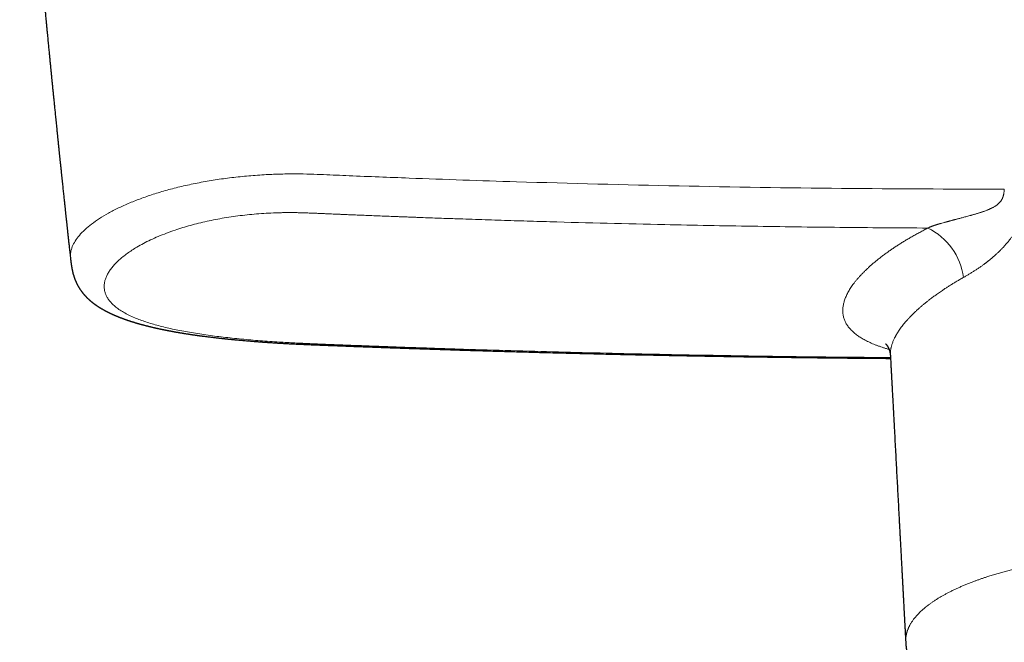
# Model space of a CAD drawing. Header units: millimetres. Extents: x 8 to 854, y 12 to 457.
# Tile 34 of 74: x 344 to 426, y 141 to 193. Entities that reach past the tile are written whole.
import ezdxf

# ---------------------------------------------------------------- set-up
doc = ezdxf.new("R2010")
doc.units = ezdxf.units.MM

msp = doc.modelspace()

# ---------------------------------------------------------------- linework, layer by layer
at = {"color": 7, "linetype": 'Continuous', "lineweight": 30}
msp.add_line((416.573, 165.017), (416.574, 165.005), dxfattribs=at)
at = {"color": 252, "linetype": 'Continuous', "lineweight": 0}
msp.add_arc((417.329, 170.813), 5.354, 7.47604, 63.83954, dxfattribs=at)
at = {"color": 7, "linetype": 'Continuous', "lineweight": 30}
for points, knots in [([(344.236, 218.473), (344.243, 218.384), (344.265, 218.094), (344.302, 217.607), (344.347, 217.014), (344.392, 216.432), (344.436, 215.861), (344.479, 215.315), (344.52, 214.794), (344.559, 214.298), (344.597, 213.81), (344.635, 213.331), (344.673, 212.862), (344.71, 212.4), (344.746, 211.948), (344.782, 211.505), (344.817, 211.07), (344.852, 210.645), (344.886, 210.228), (344.919, 209.827), (344.951, 209.443), (344.981, 209.074), (345.011, 208.713), (345.041, 208.36), (345.07, 208.008), (345.099, 207.658), (345.129, 207.309), (345.157, 206.969), (345.185, 206.639), (345.213, 206.316), (345.241, 205.985), (345.27, 205.646), (345.299, 205.3), (345.328, 204.966), (345.355, 204.654), (345.38, 204.365), (345.403, 204.096), (345.426, 203.837), (345.447, 203.588), (345.468, 203.348), (345.488, 203.117), (345.508, 202.896), (345.526, 202.688), (345.543, 202.492), (345.559, 202.308), (345.575, 202.133), (345.59, 201.965), (345.604, 201.801), (345.617, 201.656), (345.628, 201.527), (345.638, 201.414), (345.649, 201.301), (345.659, 201.185), (345.669, 201.065), (345.681, 200.938), (345.693, 200.795), (345.708, 200.636), (345.724, 200.459), (345.74, 200.274), (345.757, 200.082), (345.775, 199.883), (345.793, 199.681), (345.812, 199.476), (345.83, 199.269), (345.849, 199.061), (345.868, 198.852), (345.89, 198.617), (345.913, 198.357), (345.939, 198.072), (345.965, 197.79), (345.99, 197.513), (346.015, 197.239), (346.041, 196.964), (346.066, 196.685), (346.095, 196.373), (346.127, 196.027), (346.163, 195.645), (346.2, 195.252), (346.237, 194.848), (346.274, 194.459), (346.309, 194.088), (346.342, 193.736), (346.376, 193.377), (346.408, 193.037), (346.439, 192.717), (346.467, 192.419), (346.496, 192.117), (346.524, 191.827), (346.55, 191.553), (346.575, 191.299), (346.598, 191.056), (346.621, 190.822), (346.643, 190.599), (346.663, 190.385), (346.683, 190.18), (346.702, 189.986), (346.72, 189.802), (346.737, 189.627), (346.753, 189.462), (346.768, 189.307), (346.783, 189.162), (346.796, 189.027), (346.808, 188.902), (346.819, 188.79), (346.829, 188.69), (346.838, 188.603), (346.846, 188.521), (346.853, 188.441), (346.862, 188.358), (346.87, 188.271), (346.88, 188.171), (346.891, 188.056), (346.904, 187.925), (346.918, 187.786), (346.933, 187.637), (346.949, 187.479), (346.965, 187.313), (346.981, 187.151), (346.997, 186.994), (347.012, 186.845), (347.027, 186.689), (347.044, 186.528), (347.06, 186.359), (347.078, 186.181), (347.097, 185.994), (347.117, 185.797), (347.137, 185.592), (347.159, 185.377), (347.182, 185.153), (347.205, 184.92), (347.23, 184.678), (347.256, 184.424), (347.283, 184.158), (347.311, 183.88), (347.334, 183.653), (347.352, 183.481), (347.363, 183.368), (347.375, 183.259), (347.385, 183.156), (347.395, 183.06), (347.405, 182.966), (347.414, 182.875), (347.423, 182.788), (347.431, 182.709), (347.438, 182.638), (347.445, 182.576), (347.45, 182.524), (347.455, 182.48), (347.458, 182.444), (347.462, 182.41), (347.465, 182.376), (347.47, 182.331), (347.476, 182.273), (347.484, 182.2), (347.492, 182.119), (347.501, 182.03), (347.511, 181.932), (347.522, 181.825), (347.534, 181.71), (347.547, 181.587), (347.561, 181.455), (347.575, 181.314), (347.591, 181.169), (347.613, 180.955), (347.642, 180.677), (347.683, 180.28), (347.73, 179.833), (347.782, 179.339), (347.825, 178.939), (347.857, 178.629), (347.881, 178.41), (347.904, 178.196), (347.926, 177.989), (347.946, 177.796), (347.965, 177.616), (347.983, 177.449), (348, 177.288), (348.017, 177.133), (348.033, 176.985), (348.048, 176.844), (348.062, 176.71), (348.076, 176.583), (348.089, 176.464), (348.099, 176.374), (348.106, 176.31), (348.11, 176.267), (348.115, 176.22), (348.121, 176.166), (348.128, 176.106), (348.135, 176.033), (348.145, 175.944), (348.156, 175.84), (348.169, 175.724), (348.182, 175.599), (348.197, 175.462), (348.213, 175.318), (348.229, 175.167), (348.246, 175.009), (348.265, 174.842), (348.284, 174.665), (348.304, 174.479), (348.326, 174.284), (348.348, 174.079), (348.371, 173.865), (348.396, 173.641), (348.422, 173.409), (348.442, 173.226), (348.453, 173.12), (348.456, 173.094)], [0, 0, 0, 0, 0.005859, 0.019133, 0.032176, 0.044989, 0.057571, 0.069923, 0.081043, 0.091969, 0.102702, 0.11324, 0.123584, 0.133734, 0.14369, 0.153452, 0.16302, 0.172393, 0.181572, 0.190557, 0.198851, 0.206971, 0.214919, 0.222694, 0.230296, 0.238169, 0.245848, 0.253333, 0.260622, 0.267718, 0.274618, 0.282504, 0.290129, 0.297493, 0.304595, 0.310716, 0.316628, 0.322333, 0.327828, 0.333116, 0.338195, 0.343065, 0.347728, 0.351965, 0.356014, 0.359875, 0.363547, 0.367098, 0.370697, 0.373152, 0.375631, 0.378136, 0.380666, 0.383278, 0.386067, 0.389033, 0.392719, 0.396627, 0.400698, 0.404928, 0.409316, 0.413863, 0.418296, 0.42287, 0.427507, 0.432099, 0.436645, 0.443025, 0.449313, 0.455509, 0.461613, 0.467625, 0.473623, 0.479773, 0.486084, 0.494243, 0.502654, 0.511318, 0.520234, 0.529402, 0.536996, 0.544755, 0.552678, 0.560766, 0.567237, 0.57381, 0.580485, 0.587202, 0.593002, 0.598586, 0.603953, 0.609103, 0.614036, 0.618752, 0.623252, 0.627535, 0.6316, 0.635449, 0.639081, 0.642496, 0.645694, 0.648676, 0.65144, 0.653987, 0.656089, 0.658016, 0.659769, 0.661495, 0.663316, 0.665234, 0.667246, 0.669947, 0.672828, 0.675906, 0.679182, 0.682656, 0.686328, 0.690197, 0.693376, 0.696677, 0.7001, 0.703646, 0.707364, 0.711286, 0.715411, 0.719739, 0.72427, 0.729005, 0.733943, 0.739084, 0.744429, 0.749977, 0.755884, 0.762006, 0.768343, 0.770891, 0.773426, 0.775827, 0.778088, 0.780209, 0.782191, 0.784304, 0.786231, 0.787971, 0.789525, 0.790892, 0.792073, 0.793015, 0.793791, 0.794469, 0.795223, 0.796062, 0.797468, 0.799062, 0.800846, 0.802817, 0.804978, 0.807327, 0.809865, 0.812591, 0.815506, 0.81861, 0.821872, 0.825136, 0.83275, 0.840253, 0.851411, 0.862315, 0.872965, 0.877898, 0.882769, 0.887496, 0.892053, 0.896437, 0.900274, 0.903969, 0.907522, 0.910933, 0.914202, 0.917322, 0.920261, 0.923084, 0.925712, 0.928143, 0.929044, 0.929948, 0.930983, 0.932162, 0.933486, 0.934953, 0.937029, 0.939339, 0.941883, 0.94466, 0.947671, 0.950916, 0.954189, 0.95767, 0.961359, 0.965256, 0.969361, 0.973673, 0.978193, 0.982922, 0.987858, 0.993002, 0.998257, 1, 1, 1, 1]), ([(348.456, 173.096), (348.458, 173.079), (348.461, 173.049), (348.466, 173.007), (348.47, 172.972), (348.473, 172.944), (348.475, 172.924), (348.477, 172.908), (348.479, 172.894), (348.481, 172.877), (348.483, 172.856), (348.486, 172.833), (348.489, 172.808), (348.492, 172.782), (348.496, 172.751), (348.501, 172.716), (348.505, 172.679), (348.51, 172.647), (348.513, 172.622), (348.517, 172.599), (348.52, 172.573), (348.525, 172.541), (348.53, 172.508), (348.535, 172.477), (348.539, 172.449), (348.544, 172.423), (348.547, 172.402), (348.551, 172.382), (348.555, 172.359), (348.56, 172.331), (348.565, 172.301), (348.57, 172.275), (348.574, 172.253), (348.578, 172.231), (348.584, 172.203), (348.591, 172.166), (348.6, 172.123), (348.61, 172.079), (348.619, 172.041), (348.625, 172.011), (348.631, 171.987), (348.636, 171.966), (348.642, 171.943), (348.649, 171.916), (348.656, 171.886), (348.667, 171.844), (348.68, 171.796), (348.695, 171.745), (348.708, 171.701), (348.72, 171.661), (348.732, 171.623), (348.743, 171.589), (348.754, 171.555), (348.765, 171.523), (348.777, 171.487), (348.791, 171.449), (348.804, 171.411), (348.82, 171.368), (348.838, 171.321), (348.859, 171.27), (348.881, 171.218), (348.903, 171.167), (348.926, 171.115), (348.949, 171.064), (348.973, 171.014), (348.994, 170.972), (349.013, 170.935), (349.029, 170.903), (349.047, 170.87), (349.065, 170.835), (349.086, 170.798), (349.108, 170.759), (349.13, 170.722), (349.149, 170.689), (349.166, 170.661), (349.182, 170.635), (349.198, 170.61), (349.213, 170.586), (349.23, 170.56), (349.246, 170.535), (349.265, 170.507), (349.285, 170.478), (349.306, 170.447), (349.327, 170.417), (349.347, 170.39), (349.365, 170.365), (349.382, 170.341), (349.399, 170.319), (349.417, 170.296), (349.438, 170.268), (349.462, 170.237), (349.488, 170.205), (349.512, 170.176), (349.532, 170.151), (349.55, 170.13), (349.567, 170.11), (349.585, 170.089), (349.605, 170.066), (349.624, 170.044), (349.642, 170.025), (349.658, 170.007), (349.672, 169.992), (349.685, 169.978), (349.698, 169.963), (349.712, 169.948), (349.728, 169.932), (349.745, 169.914), (349.763, 169.895), (349.78, 169.878), (349.793, 169.864), (349.805, 169.852), (349.817, 169.841), (349.829, 169.829), (349.842, 169.816), (349.856, 169.802), (349.873, 169.786), (349.89, 169.769), (349.908, 169.753), (349.924, 169.737), (349.938, 169.724), (349.953, 169.71), (349.971, 169.694), (349.994, 169.673), (350.018, 169.652), (350.042, 169.63), (350.063, 169.611), (350.08, 169.597), (350.092, 169.586), (350.105, 169.575), (350.12, 169.563), (350.137, 169.548), (350.156, 169.532), (350.175, 169.516), (350.193, 169.502), (350.207, 169.49), (350.221, 169.479), (350.237, 169.466), (350.257, 169.45), (350.282, 169.431), (350.305, 169.412), (350.326, 169.396), (350.344, 169.382), (350.362, 169.369), (350.378, 169.357), (350.391, 169.347), (350.403, 169.338), (350.415, 169.328), (350.43, 169.317), (350.448, 169.304), (350.467, 169.29), (350.485, 169.277), (350.501, 169.266), (350.513, 169.257), (350.525, 169.249), (350.537, 169.24), (350.553, 169.229), (350.573, 169.215), (350.595, 169.2), (350.617, 169.185), (350.644, 169.166), (350.678, 169.143), (350.718, 169.117), (350.756, 169.092), (350.795, 169.067), (350.835, 169.041), (350.879, 169.013), (350.928, 168.983), (350.977, 168.954), (351.024, 168.926), (351.066, 168.901), (351.104, 168.878), (351.141, 168.858), (351.177, 168.837), (351.212, 168.817), (351.242, 168.801), (351.267, 168.787), (351.287, 168.776), (351.31, 168.764), (351.336, 168.749), (351.366, 168.734), (351.397, 168.717), (351.431, 168.699), (351.467, 168.681), (351.502, 168.662), (351.535, 168.646), (351.565, 168.631), (351.594, 168.616), (351.624, 168.601), (351.658, 168.584), (351.694, 168.567), (351.73, 168.549), (351.766, 168.532), (351.803, 168.515), (351.842, 168.496), (351.885, 168.476), (351.932, 168.455), (351.98, 168.433), (352.026, 168.412), (352.069, 168.393), (352.107, 168.377), (352.143, 168.361), (352.18, 168.345), (352.219, 168.329), (352.26, 168.311), (352.305, 168.293), (352.348, 168.275), (352.396, 168.255), (352.452, 168.232), (352.518, 168.206), (352.585, 168.18), (352.652, 168.154), (352.717, 168.129), (352.787, 168.103), (352.854, 168.078), (352.916, 168.056), (352.968, 168.037), (353.016, 168.02), (353.061, 168.004), (353.107, 167.988), (353.157, 167.971), (353.208, 167.953), (353.258, 167.936), (353.305, 167.921), (353.349, 167.906), (353.389, 167.893), (353.426, 167.881), (353.464, 167.869), (353.514, 167.852), (353.578, 167.832), (353.656, 167.808), (353.737, 167.783), (353.806, 167.762), (353.861, 167.745), (353.902, 167.733), (353.939, 167.722), (353.972, 167.712), (354.004, 167.703), (354.036, 167.694), (354.072, 167.683), (354.111, 167.672), (354.154, 167.66), (354.2, 167.647), (354.247, 167.634), (354.29, 167.622), (354.327, 167.612), (354.36, 167.603), (354.395, 167.593), (354.435, 167.582), (354.479, 167.571), (354.525, 167.559), (354.57, 167.546), (354.632, 167.53), (354.709, 167.51), (354.801, 167.487), (354.889, 167.465), (354.977, 167.443), (355.07, 167.42), (355.169, 167.396), (355.276, 167.371), (355.362, 167.351), (355.423, 167.337), (355.457, 167.329), (355.487, 167.322), (355.515, 167.316), (355.544, 167.309), (355.579, 167.302), (355.628, 167.291), (355.686, 167.278), (355.75, 167.264), (355.81, 167.251), (355.866, 167.239), (355.916, 167.228), (355.961, 167.219), (356.001, 167.21), (356.035, 167.203), (356.063, 167.197), (356.089, 167.192), (356.116, 167.186), (356.149, 167.18), (356.185, 167.172), (356.224, 167.164), (356.263, 167.156), (356.301, 167.149), (356.345, 167.14), (356.395, 167.13), (356.45, 167.119), (356.499, 167.109), (356.54, 167.102), (356.571, 167.095), (356.598, 167.09), (356.627, 167.085), (356.663, 167.078), (356.724, 167.066), (356.805, 167.051), (356.891, 167.035), (356.963, 167.022), (357.021, 167.011), (357.073, 167.002), (357.119, 166.994), (357.152, 166.988), (357.177, 166.983), (357.197, 166.98), (357.22, 166.976), (357.25, 166.97), (357.285, 166.964), (357.324, 166.957), (357.383, 166.947), (357.456, 166.935), (357.543, 166.92), (357.622, 166.907), (357.691, 166.895), (357.756, 166.885), (357.818, 166.874), (357.882, 166.864), (357.95, 166.853), (358.022, 166.842), (358.099, 166.83), (358.179, 166.817), (358.259, 166.805), (358.338, 166.793), (358.418, 166.781), (358.507, 166.767), (358.604, 166.753), (358.71, 166.738), (358.806, 166.724), (358.888, 166.712), (358.954, 166.703), (359.022, 166.694), (359.086, 166.685), (359.139, 166.678), (359.181, 166.672), (359.214, 166.667), (359.24, 166.664), (359.261, 166.661), (359.284, 166.658), (359.313, 166.654), (359.352, 166.649), (359.4, 166.642), (359.456, 166.635), (359.52, 166.627), (359.626, 166.613), (359.774, 166.594), (359.947, 166.573), (360.107, 166.553), (360.255, 166.535), (360.406, 166.517), (360.558, 166.5), (360.709, 166.483), (360.849, 166.467), (360.977, 166.453), (361.092, 166.44), (361.184, 166.431), (361.254, 166.423), (361.302, 166.418), (361.346, 166.414), (361.385, 166.41), (361.415, 166.406), (361.438, 166.404), (361.454, 166.402), (361.47, 166.401), (361.488, 166.399), (361.511, 166.397), (361.538, 166.394), (361.568, 166.391), (361.614, 166.386), (361.677, 166.38), (361.758, 166.372), (361.85, 166.363), (361.952, 166.353), (362.065, 166.342), (362.186, 166.33), (362.316, 166.318), (362.545, 166.297), (362.87, 166.268), (363.292, 166.232), (363.604, 166.207), (363.806, 166.191), (363.895, 166.184), (363.985, 166.177), (364.075, 166.171), (364.164, 166.164), (364.252, 166.157), (364.335, 166.151), (364.416, 166.145), (364.493, 166.14), (364.565, 166.135), (364.625, 166.131), (364.673, 166.127), (364.706, 166.125), (364.727, 166.123), (364.74, 166.123), (364.754, 166.122), (364.772, 166.12), (364.797, 166.119), (364.828, 166.117), (364.863, 166.114), (364.923, 166.11), (365.006, 166.105), (365.125, 166.097), (365.255, 166.088), (365.393, 166.079), (365.528, 166.071), (365.662, 166.062), (365.797, 166.054), (365.932, 166.046), (366.148, 166.033), (366.447, 166.016), (366.784, 165.998), (367.079, 165.983), (367.331, 165.971), (367.585, 165.959), (367.839, 165.948), (368.068, 165.938), (368.272, 165.929), (368.455, 165.921), (368.647, 165.913), (368.848, 165.905), (369.057, 165.897), (369.276, 165.888), (369.503, 165.88), (369.74, 165.87), (369.986, 165.861), (370.242, 165.851), (370.509, 165.841), (370.779, 165.83), (371.054, 165.82), (371.332, 165.809), (371.619, 165.798), (371.915, 165.787), (372.237, 165.775), (372.584, 165.762), (372.96, 165.748), (373.347, 165.734), (373.746, 165.719), (374.156, 165.705), (374.578, 165.689), (375, 165.674), (375.419, 165.659), (375.837, 165.645), (376.265, 165.63), (376.702, 165.615), (377.15, 165.6), (377.607, 165.584), (378.074, 165.568), (378.551, 165.553), (379.037, 165.537), (379.534, 165.52), (380.04, 165.504), (380.547, 165.488), (381.052, 165.472), (381.557, 165.456), (382.07, 165.44), (382.592, 165.425), (383.126, 165.409), (383.671, 165.392), (384.229, 165.376), (384.795, 165.359), (385.37, 165.343), (385.951, 165.327), (386.537, 165.31), (387.129, 165.294), (387.729, 165.278), (388.378, 165.261), (389.076, 165.242), (389.824, 165.223), (390.585, 165.204), (391.359, 165.185), (392.144, 165.166), (392.942, 165.147), (393.753, 165.129), (394.576, 165.11), (395.411, 165.092), (396.258, 165.074), (397.118, 165.056), (397.973, 165.039), (398.823, 165.022), (399.668, 165.006), (400.524, 164.99), (401.39, 164.974), (402.286, 164.959), (403.211, 164.943), (404.166, 164.928), (405.133, 164.913), (406.113, 164.899), (407.105, 164.884), (408.09, 164.871), (409.067, 164.859), (410.037, 164.847), (411.017, 164.836), (412.008, 164.825), (413.01, 164.814), (414.024, 164.805), (415.048, 164.796), (415.903, 164.789), (416.416, 164.785), (416.585, 164.784)], [0, 0, 0, 0, 0.000644, 0.001191, 0.001642, 0.001999, 0.002258, 0.002427, 0.002598, 0.002799, 0.003109, 0.003427, 0.003715, 0.004092, 0.004484, 0.00497, 0.005525, 0.00598, 0.006305, 0.00657, 0.006955, 0.007458, 0.007961, 0.008386, 0.008831, 0.00921, 0.00954, 0.009789, 0.010139, 0.010598, 0.011109, 0.011528, 0.011852, 0.012144, 0.012609, 0.013181, 0.013972, 0.014748, 0.015408, 0.015932, 0.016297, 0.016666, 0.017048, 0.017515, 0.018081, 0.018685, 0.01977, 0.020732, 0.02156, 0.022307, 0.023031, 0.023762, 0.024368, 0.02501, 0.02574, 0.026562, 0.027358, 0.028117, 0.029251, 0.03037, 0.031485, 0.032676, 0.033863, 0.035047, 0.036227, 0.037372, 0.038139, 0.038914, 0.039721, 0.040603, 0.041566, 0.042605, 0.043624, 0.044485, 0.045219, 0.04588, 0.046555, 0.047241, 0.047926, 0.048646, 0.049403, 0.05024, 0.051172, 0.052071, 0.052891, 0.053608, 0.054278, 0.054933, 0.0556, 0.056365, 0.057436, 0.058452, 0.059381, 0.06019, 0.060781, 0.06139, 0.062062, 0.062877, 0.06356, 0.06422, 0.064793, 0.065282, 0.065745, 0.066208, 0.066708, 0.067258, 0.067896, 0.068565, 0.069141, 0.069618, 0.069997, 0.070403, 0.070814, 0.071229, 0.071712, 0.072328, 0.072905, 0.073532, 0.074083, 0.074549, 0.074935, 0.075593, 0.076351, 0.077155, 0.077972, 0.07876, 0.079203, 0.079584, 0.079976, 0.080447, 0.080998, 0.081619, 0.082293, 0.082831, 0.083238, 0.08363, 0.084075, 0.084735, 0.085495, 0.086367, 0.086891, 0.087448, 0.088001, 0.088478, 0.088879, 0.089205, 0.08955, 0.090003, 0.090533, 0.091137, 0.091698, 0.092156, 0.092511, 0.092794, 0.093154, 0.093612, 0.094162, 0.094869, 0.095503, 0.096069, 0.097217, 0.098385, 0.099427, 0.100468, 0.101579, 0.10278, 0.104098, 0.105537, 0.106759, 0.107861, 0.10887, 0.109804, 0.11073, 0.111655, 0.112565, 0.113062, 0.113555, 0.114121, 0.11479, 0.115558, 0.11635, 0.117134, 0.118133, 0.119018, 0.119803, 0.12053, 0.121218, 0.121945, 0.122754, 0.123619, 0.124528, 0.125422, 0.126223, 0.127179, 0.128182, 0.129291, 0.130454, 0.131548, 0.132536, 0.133419, 0.134166, 0.134999, 0.135889, 0.136817, 0.13783, 0.138853, 0.139749, 0.141014, 0.142537, 0.144111, 0.145384, 0.146829, 0.148285, 0.149863, 0.15107, 0.152173, 0.153155, 0.154049, 0.154955, 0.155982, 0.157118, 0.15806, 0.159056, 0.159968, 0.160732, 0.161436, 0.162189, 0.16299, 0.164445, 0.16598, 0.167569, 0.169162, 0.169982, 0.170789, 0.17151, 0.172125, 0.172678, 0.173304, 0.173978, 0.174722, 0.175525, 0.176388, 0.177309, 0.17815, 0.17883, 0.179371, 0.180002, 0.180749, 0.181589, 0.182432, 0.183268, 0.184097, 0.185828, 0.187464, 0.189038, 0.190588, 0.192174, 0.193969, 0.195865, 0.197804, 0.198454, 0.199041, 0.199559, 0.200007, 0.200479, 0.201083, 0.201817, 0.202978, 0.204072, 0.205088, 0.206027, 0.206887, 0.207645, 0.208309, 0.20888, 0.209362, 0.209716, 0.210168, 0.210719, 0.21136, 0.21201, 0.212649, 0.213278, 0.213895, 0.214844, 0.215762, 0.216581, 0.217276, 0.217743, 0.218132, 0.218575, 0.219168, 0.219909, 0.221528, 0.223083, 0.224055, 0.224998, 0.225847, 0.226572, 0.227172, 0.227454, 0.227736, 0.22811, 0.228579, 0.229143, 0.229784, 0.230416, 0.231904, 0.23326, 0.234484, 0.235567, 0.236503, 0.237485, 0.238437, 0.239482, 0.240595, 0.241766, 0.242994, 0.24428, 0.245394, 0.246604, 0.247939, 0.249399, 0.250984, 0.252693, 0.253646, 0.254634, 0.255657, 0.256623, 0.257454, 0.258011, 0.258483, 0.258872, 0.259177, 0.259403, 0.259865, 0.260445, 0.261143, 0.261958, 0.26289, 0.26394, 0.266603, 0.269312, 0.271396, 0.273507, 0.275646, 0.277812, 0.27996, 0.281999, 0.2837, 0.285314, 0.286841, 0.28753, 0.2882, 0.288837, 0.289375, 0.289805, 0.290105, 0.290313, 0.290498, 0.290747, 0.291061, 0.291439, 0.291866, 0.292318, 0.293338, 0.29446, 0.295685, 0.297109, 0.298649, 0.300306, 0.302077, 0.303956, 0.30961, 0.315258, 0.320902, 0.322088, 0.323273, 0.324459, 0.325644, 0.32683, 0.328008, 0.329104, 0.330099, 0.331206, 0.332153, 0.332941, 0.333569, 0.334037, 0.334248, 0.334398, 0.334546, 0.334784, 0.335112, 0.335529, 0.335999, 0.336464, 0.337887, 0.339251, 0.341159, 0.342942, 0.34468, 0.346424, 0.348174, 0.349929, 0.351692, 0.356572, 0.361508, 0.364737, 0.367987, 0.371251, 0.374522, 0.377798, 0.380039, 0.382394, 0.38486, 0.387437, 0.390125, 0.392925, 0.395842, 0.398878, 0.40204, 0.405329, 0.408747, 0.412293, 0.415753, 0.419326, 0.423012, 0.426811, 0.430722, 0.435388, 0.440204, 0.445172, 0.450291, 0.455559, 0.460979, 0.466548, 0.471784, 0.477147, 0.482636, 0.48825, 0.493992, 0.499859, 0.505853, 0.511974, 0.51822, 0.524594, 0.531093, 0.537719, 0.544082, 0.550557, 0.557144, 0.563844, 0.570656, 0.577692, 0.584843, 0.592111, 0.599494, 0.606994, 0.614472, 0.622062, 0.629764, 0.637578, 0.647026, 0.656633, 0.666398, 0.676321, 0.686402, 0.696642, 0.70704, 0.717597, 0.728312, 0.739185, 0.750216, 0.761406, 0.772101, 0.782937, 0.793913, 0.80503, 0.816288, 0.828382, 0.840634, 0.853045, 0.865613, 0.87834, 0.891225, 0.903519, 0.915953, 0.928528, 0.941244, 0.9541, 0.967098, 0.980235, 0.993514, 1, 1, 1, 1]), ([(416.167, 166.005), (416.166, 166.005), (416.166, 166.006), (416.167, 166.005), (416.168, 166.004), (416.17, 166.002), (416.173, 165.999), (416.176, 165.996), (416.179, 165.993), (416.181, 165.991), (416.183, 165.989), (416.185, 165.988), (416.187, 165.986), (416.189, 165.984), (416.192, 165.981), (416.195, 165.977), (416.199, 165.972), (416.204, 165.967), (416.209, 165.962), (416.213, 165.958), (416.217, 165.953), (416.22, 165.949), (416.224, 165.944), (416.228, 165.94), (416.233, 165.934), (416.238, 165.928), (416.243, 165.922), (416.248, 165.915), (416.253, 165.909), (416.257, 165.903), (416.262, 165.896), (416.269, 165.888), (416.275, 165.879), (416.281, 165.871), (416.286, 165.864), (416.292, 165.856), (416.297, 165.848), (416.303, 165.84), (416.308, 165.832), (416.312, 165.825), (416.316, 165.82), (416.32, 165.814), (416.323, 165.809), (416.327, 165.803), (416.331, 165.796), (416.336, 165.788), (416.341, 165.78), (416.345, 165.773), (416.349, 165.767), (416.352, 165.761), (416.356, 165.754), (416.36, 165.747), (416.364, 165.74), (416.368, 165.733), (416.372, 165.726), (416.375, 165.72), (416.377, 165.716), (416.38, 165.711), (416.384, 165.702), (416.391, 165.69), (416.398, 165.675), (416.405, 165.661), (416.412, 165.647), (416.419, 165.631), (416.426, 165.616), (416.432, 165.604), (416.436, 165.594), (416.439, 165.586), (416.443, 165.578), (416.446, 165.571), (416.448, 165.564), (416.451, 165.559), (416.453, 165.554), (416.455, 165.548), (416.458, 165.541), (416.461, 165.534), (416.463, 165.526), (416.466, 165.52), (416.468, 165.515), (416.469, 165.511), (416.471, 165.506), (416.473, 165.501), (416.475, 165.494), (416.478, 165.487), (416.481, 165.479), (416.483, 165.472), (416.485, 165.466), (416.487, 165.461), (416.488, 165.456), (416.49, 165.45), (416.493, 165.443), (416.496, 165.434), (416.499, 165.424), (416.501, 165.416), (416.503, 165.409), (416.505, 165.403), (416.507, 165.397), (416.509, 165.391), (416.51, 165.384), (416.512, 165.377), (416.514, 165.371), (416.516, 165.365), (416.517, 165.36), (416.518, 165.355), (416.52, 165.348), (416.522, 165.34), (416.524, 165.331), (416.526, 165.323), (416.528, 165.317), (416.529, 165.312), (416.531, 165.306), (416.533, 165.298), (416.535, 165.288), (416.537, 165.279), (416.539, 165.27), (416.54, 165.263), (416.542, 165.256), (416.543, 165.248), (416.545, 165.239), (416.546, 165.231), (416.548, 165.223), (416.549, 165.216), (416.55, 165.209), (416.552, 165.202), (416.553, 165.193), (416.554, 165.185), (416.556, 165.177), (416.557, 165.171), (416.557, 165.165), (416.558, 165.159), (416.559, 165.154), (416.56, 165.148), (416.561, 165.142), (416.561, 165.136), (416.562, 165.13), (416.563, 165.125), (416.563, 165.12), (416.564, 165.114), (416.565, 165.106), (416.566, 165.098), (416.567, 165.09), (416.567, 165.084), (416.568, 165.079), (416.568, 165.073), (416.569, 165.068), (416.569, 165.061), (416.57, 165.054), (416.57, 165.048), (416.571, 165.044), (416.571, 165.041), (416.571, 165.038), (416.571, 165.031), (416.572, 165.02), (416.573, 165.011), (416.573, 165.005)], [0, 0, 0, 0, 0.01485, 0.031085, 0.047347, 0.063679, 0.081142, 0.097246, 0.111491, 0.117676, 0.123833, 0.129964, 0.136214, 0.142841, 0.150534, 0.163078, 0.174812, 0.186966, 0.198719, 0.208491, 0.217248, 0.225944, 0.233253, 0.242063, 0.251445, 0.260854, 0.271964, 0.281658, 0.289699, 0.297633, 0.306964, 0.318055, 0.32972, 0.340109, 0.348876, 0.357359, 0.367238, 0.378652, 0.386529, 0.393835, 0.400112, 0.40577, 0.411291, 0.417303, 0.424708, 0.433062, 0.441214, 0.44823, 0.453787, 0.459177, 0.465043, 0.472009, 0.478564, 0.485119, 0.491149, 0.496064, 0.500289, 0.504459, 0.508907, 0.521887, 0.535953, 0.545884, 0.556362, 0.571006, 0.582651, 0.592975, 0.598423, 0.605059, 0.61136, 0.616824, 0.621244, 0.625209, 0.629199, 0.633098, 0.638206, 0.643793, 0.64918, 0.653683, 0.657132, 0.660252, 0.663437, 0.666959, 0.671588, 0.677108, 0.682956, 0.688059, 0.691765, 0.695216, 0.698666, 0.702633, 0.707872, 0.713986, 0.721634, 0.726847, 0.731147, 0.735616, 0.739278, 0.74373, 0.748575, 0.753554, 0.757666, 0.761459, 0.764869, 0.768311, 0.772647, 0.778355, 0.784334, 0.789888, 0.79407, 0.797446, 0.801414, 0.806341, 0.81345, 0.820453, 0.82624, 0.830726, 0.834986, 0.840072, 0.846781, 0.852951, 0.858048, 0.8624, 0.866786, 0.871751, 0.877925, 0.8844, 0.889314, 0.893576, 0.897894, 0.901209, 0.905048, 0.909255, 0.913743, 0.917694, 0.921858, 0.925218, 0.928576, 0.932674, 0.938535, 0.944611, 0.949999, 0.9544, 0.958181, 0.961669, 0.965668, 0.970773, 0.976127, 0.980588, 0.98328, 0.98565, 0.987705, 0.990434, 0.994576, 1, 1, 1, 1]), ([(416.572, 165.017), (416.575, 164.971), (416.581, 164.85), (416.592, 164.658), (416.603, 164.444), (416.614, 164.246), (416.623, 164.062), (416.633, 163.892), (416.641, 163.731), (416.649, 163.579), (416.657, 163.436), (416.664, 163.302), (416.671, 163.181), (416.677, 163.071), (416.682, 162.971), (416.687, 162.873), (416.692, 162.773), (416.698, 162.668), (416.705, 162.537), (416.714, 162.377), (416.724, 162.188), (416.735, 161.986), (416.746, 161.773), (416.758, 161.548), (416.771, 161.311), (416.784, 161.064), (416.798, 160.807), (416.812, 160.541), (416.827, 160.263), (416.841, 159.996), (416.855, 159.741), (416.868, 159.499), (416.881, 159.252), (416.922, 158.491), (416.989, 157.234), (417.083, 155.479), (417.176, 153.735), (417.245, 152.439), (417.291, 151.596), (417.311, 151.21), (417.332, 150.828), (417.352, 150.453), (417.371, 150.085), (417.392, 149.704), (417.413, 149.311), (417.434, 148.906), (417.456, 148.512), (417.476, 148.126), (417.496, 147.749), (417.516, 147.379), (417.535, 147.021), (417.554, 146.673), (417.568, 146.404), (417.579, 146.212), (417.585, 146.092), (417.591, 145.974), (417.598, 145.857), (417.604, 145.738), (417.611, 145.607), (417.619, 145.46), (417.628, 145.296), (417.637, 145.123), (417.647, 144.94), (417.657, 144.746), (417.668, 144.541), (417.679, 144.326), (417.692, 144.101), (417.704, 143.868), (417.717, 143.627), (417.73, 143.378), (417.744, 143.12), (417.758, 142.85), (417.773, 142.569), (417.789, 142.276), (417.805, 141.973), (417.822, 141.661), (417.836, 141.396), (417.845, 141.235), (417.848, 141.181)], [0, 0, 0, 0, 0.005768, 0.015186, 0.024162, 0.032697, 0.040203, 0.047331, 0.05408, 0.06045, 0.066443, 0.072057, 0.077292, 0.081759, 0.085908, 0.0899, 0.094091, 0.098492, 0.103105, 0.110573, 0.118536, 0.126992, 0.135943, 0.145387, 0.155326, 0.165758, 0.17646, 0.187637, 0.199288, 0.211413, 0.221272, 0.231424, 0.241834, 0.252291, 0.327259, 0.400003, 0.4732, 0.546849, 0.563113, 0.579388, 0.595444, 0.611186, 0.626614, 0.641727, 0.659135, 0.676107, 0.692643, 0.708742, 0.724685, 0.740177, 0.755217, 0.769804, 0.78394, 0.78901, 0.79402, 0.798968, 0.803856, 0.808762, 0.813934, 0.820395, 0.827251, 0.834502, 0.842149, 0.85034, 0.858941, 0.867951, 0.877371, 0.8872, 0.897252, 0.907698, 0.91854, 0.929776, 0.941648, 0.953931, 0.966625, 0.97973, 0.993245, 1, 1, 1, 1]), ([(417.848, 141.181), (417.848, 141.168), (417.85, 141.144), (417.852, 141.109), (417.854, 141.078), (417.856, 141.046), (417.858, 141.013), (417.86, 140.981), (417.863, 140.953), (417.865, 140.927), (417.867, 140.902), (417.869, 140.878), (417.872, 140.856), (417.874, 140.835), (417.876, 140.814), (417.879, 140.794), (417.881, 140.773), (417.884, 140.749), (417.887, 140.725), (417.891, 140.701), (417.894, 140.68), (417.896, 140.662), (417.899, 140.646), (417.901, 140.631), (417.904, 140.615), (417.907, 140.597), (417.91, 140.578), (417.913, 140.559), (417.916, 140.542), (417.919, 140.527), (417.922, 140.514), (417.924, 140.502), (417.926, 140.49), (417.929, 140.476), (417.932, 140.459), (417.937, 140.439), (417.941, 140.419), (417.945, 140.401), (417.948, 140.386), (417.952, 140.37), (417.957, 140.351), (417.961, 140.33), (417.966, 140.312), (417.97, 140.296), (417.974, 140.28), (417.979, 140.263), (417.984, 140.242), (417.99, 140.221), (417.996, 140.2), (418.001, 140.18), (418.007, 140.161), (418.012, 140.145), (418.016, 140.131), (418.021, 140.115), (418.026, 140.097), (418.033, 140.077), (418.039, 140.057), (418.045, 140.04), (418.05, 140.025), (418.055, 140.011), (418.06, 139.994), (418.067, 139.976), (418.074, 139.956), (418.08, 139.937), (418.087, 139.921), (418.092, 139.905), (418.099, 139.887), (418.107, 139.867), (418.116, 139.844), (418.125, 139.822), (418.132, 139.804), (418.138, 139.789), (418.144, 139.776), (418.15, 139.76), (418.158, 139.743), (418.165, 139.725), (418.173, 139.707), (418.18, 139.692), (418.186, 139.678), (418.193, 139.663), (418.2, 139.647), (418.209, 139.628), (418.219, 139.608), (418.228, 139.588), (418.237, 139.571), (418.245, 139.554), (418.254, 139.536), (418.264, 139.516), (418.275, 139.495), (418.285, 139.475), (418.295, 139.457), (418.305, 139.439), (418.317, 139.415), (418.333, 139.387), (418.352, 139.353), (418.371, 139.32), (418.391, 139.287), (418.409, 139.257), (418.424, 139.231), (418.435, 139.213), (418.443, 139.201), (418.446, 139.196)], [0, 0, 0, 0, 0.00888, 0.01721, 0.025433, 0.034074, 0.046415, 0.057033, 0.067311, 0.077211, 0.086492, 0.095497, 0.104643, 0.113086, 0.121503, 0.13003, 0.138746, 0.148492, 0.160213, 0.170968, 0.180271, 0.188067, 0.195166, 0.201934, 0.208851, 0.21737, 0.226665, 0.235887, 0.243913, 0.250742, 0.256706, 0.262414, 0.268362, 0.274603, 0.282757, 0.29292, 0.303909, 0.312757, 0.319405, 0.327264, 0.337108, 0.348499, 0.358199, 0.365554, 0.373043, 0.382095, 0.392843, 0.40496, 0.415337, 0.426467, 0.437066, 0.445228, 0.451823, 0.459946, 0.470027, 0.481744, 0.492526, 0.501816, 0.509615, 0.516986, 0.526064, 0.536553, 0.548179, 0.558836, 0.56808, 0.575914, 0.585631, 0.597377, 0.611065, 0.624001, 0.634906, 0.642102, 0.64976, 0.658669, 0.668831, 0.679791, 0.690257, 0.699314, 0.707003, 0.715127, 0.724658, 0.735597, 0.749031, 0.760582, 0.770177, 0.779355, 0.790435, 0.803251, 0.816218, 0.828144, 0.839029, 0.849542, 0.860646, 0.881776, 0.902283, 0.921488, 0.94206, 0.964885, 0.977905, 0.989707, 1, 1, 1, 1])]:
    msp.add_open_spline(points, degree=3, knots=knots, dxfattribs=at)
at = {"color": 252, "linetype": 'Continuous', "lineweight": 0}
for points, knots in [([(348.464, 173.096), (348.458, 173.121), (348.423, 173.289), (348.462, 173.615), (348.586, 174.07), (348.829, 174.537), (349.178, 175.008), (349.636, 175.479), (350.193, 175.947), (350.844, 176.406), (351.589, 176.855), (352.431, 177.291), (353.364, 177.709), (354.375, 178.105), (355.458, 178.475), (356.615, 178.816), (357.844, 179.124), (359.133, 179.396), (360.47, 179.629), (361.848, 179.819), (363.266, 179.965), (364.638, 180.061), (365.949, 180.112), (367.175, 180.129), (368.357, 180.109), (369.474, 180.06), (370.542, 180.012), (372.909, 179.913), (377.895, 179.718), (387.032, 179.404), (399.011, 179.1), (412.523, 178.885), (421.533, 178.86), (426.038, 178.848)], [0, 0, 0, 0, 0.002807, 0.019288, 0.035873, 0.052508, 0.069168, 0.085838, 0.102461, 0.118972, 0.135427, 0.151966, 0.168604, 0.185192, 0.201645, 0.218102, 0.234706, 0.251362, 0.267895, 0.284334, 0.300855, 0.317453, 0.331318, 0.345174, 0.358586, 0.370759, 0.382507, 0.394255, 0.449831, 0.549045, 0.699367, 0.849688, 1, 1, 1, 1]), ([(426.038, 178.848), (426.035, 178.809), (426.03, 178.734), (426.019, 178.627), (426.006, 178.528), (425.99, 178.438), (425.975, 178.368), (425.962, 178.319), (425.953, 178.288), (425.944, 178.258), (425.933, 178.224), (425.919, 178.182), (425.902, 178.138), (425.884, 178.096), (425.868, 178.061), (425.853, 178.033), (425.842, 178.011), (425.83, 177.991), (425.817, 177.968), (425.796, 177.933), (425.763, 177.885), (425.721, 177.829), (425.68, 177.78), (425.642, 177.739), (425.605, 177.701), (425.565, 177.663), (425.523, 177.625), (425.471, 177.581), (425.407, 177.531), (425.33, 177.476), (425.237, 177.416), (425.151, 177.366), (425.09, 177.332), (425.067, 177.32), (425.059, 177.316), (425.052, 177.312), (425.045, 177.308), (425.037, 177.304), (425.024, 177.297), (425.004, 177.287), (424.973, 177.271), (424.936, 177.252), (424.89, 177.23), (424.837, 177.205), (424.792, 177.185), (424.756, 177.169), (424.733, 177.159), (424.709, 177.148), (424.684, 177.138), (424.659, 177.127), (424.632, 177.116), (424.605, 177.105), (424.549, 177.082), (424.476, 177.054), (424.387, 177.021), (424.311, 176.994), (424.237, 176.968), (424.165, 176.944), (424.097, 176.921), (424.025, 176.898), (423.944, 176.873), (423.85, 176.844), (423.748, 176.814), (423.644, 176.784), (423.538, 176.753), (423.434, 176.724), (423.338, 176.697), (423.273, 176.679), (423.24, 176.67), (423.231, 176.668), (423.222, 176.665), (423.213, 176.663), (423.204, 176.66), (423.196, 176.658), (423.13, 176.64), (423.012, 176.607), (422.843, 176.561), (422.684, 176.519), (422.536, 176.48), (422.4, 176.443), (422.275, 176.41), (422.162, 176.38), (422.059, 176.353), (421.974, 176.331), (421.904, 176.312), (421.849, 176.297), (421.795, 176.283), (421.758, 176.273), (421.735, 176.267), (421.73, 176.265), (421.724, 176.264), (421.719, 176.263), (421.714, 176.261), (421.704, 176.258), (421.664, 176.248), (421.598, 176.23), (421.514, 176.207), (421.439, 176.187), (421.372, 176.168), (421.315, 176.153), (421.267, 176.14), (421.229, 176.129), (421.2, 176.121), (421.18, 176.116), (421.164, 176.111), (421.149, 176.107), (421.129, 176.102), (421.108, 176.096), (421.088, 176.091), (421, 176.067), (420.879, 176.033), (420.76, 176), (420.708, 175.985), (420.692, 175.981), (420.676, 175.976), (420.66, 175.972), (420.645, 175.967), (420.622, 175.961), (420.589, 175.951), (420.543, 175.938), (420.497, 175.924), (420.453, 175.91), (420.412, 175.898), (420.37, 175.884), (420.331, 175.872), (420.296, 175.861), (420.264, 175.85), (420.232, 175.839), (420.197, 175.828), (420.161, 175.815), (420.126, 175.803), (420.096, 175.792), (420.068, 175.782), (420.032, 175.768), (419.988, 175.752), (419.935, 175.731), (419.879, 175.708), (419.818, 175.681), (419.754, 175.652), (419.712, 175.631), (419.689, 175.619)], [0, 0, 0, 0, 0.015115, 0.0289712, 0.0417073, 0.0534663, 0.0643962, 0.0692566, 0.0730139, 0.0765176, 0.0811647, 0.0868929, 0.0936559, 0.098788, 0.1043978, 0.1083467, 0.1109025, 0.1138444, 0.1171764, 0.1208882, 0.1294035, 0.1394567, 0.1472001, 0.1537732, 0.1605395, 0.1675075, 0.1746853, 0.1820807, 0.1935448, 0.2055319, 0.2180628, 0.2355054, 0.243521, 0.2445864, 0.2456555, 0.2467283, 0.2478048, 0.248885, 0.2499689, 0.2532931, 0.257628, 0.2629899, 0.2693984, 0.2768768, 0.2854508, 0.2885254, 0.2917235, 0.2950462, 0.2984944, 0.3020693, 0.3057721, 0.3096037, 0.313128, 0.3289278, 0.3393948, 0.34967, 0.3597419, 0.3695999, 0.3785857, 0.387295, 0.3987365, 0.4112693, 0.4249023, 0.4394763, 0.4531513, 0.4674023, 0.48081, 0.4918967, 0.4930989, 0.4942927, 0.4954778, 0.4966544, 0.4978223, 0.4989817, 0.5001324, 0.5240322, 0.5466297, 0.56788, 0.5877466, 0.6061998, 0.6229246, 0.6382452, 0.6521474, 0.6646201, 0.6729958, 0.680567, 0.6873313, 0.6950218, 0.6957969, 0.6965543, 0.6972938, 0.6980155, 0.6987194, 0.6994055, 0.702132, 0.714947, 0.7265611, 0.7369731, 0.7461775, 0.7541681, 0.7609392, 0.7660216, 0.7700922, 0.7731476, 0.7740697, 0.7768068, 0.7796683, 0.7825325, 0.7853995, 0.7882692, 0.8192046, 0.8366959, 0.8389962, 0.8412989, 0.843604, 0.8459115, 0.8482215, 0.8501854, 0.8556312, 0.8623561, 0.870377, 0.8758918, 0.8819006, 0.8884123, 0.8945994, 0.8994495, 0.9043221, 0.909219, 0.914142, 0.920371, 0.9260776, 0.9302644, 0.9347826, 0.9396396, 0.9475136, 0.9561921, 0.9657185, 0.9761472, 0.9875463, 1, 1, 1, 1]), ([(428.082, 178.835), (428.078, 178.756), (428.069, 178.6), (428.048, 178.368), (428.021, 178.141), (427.989, 177.92), (427.951, 177.703), (427.91, 177.508), (427.869, 177.335), (427.829, 177.182), (427.786, 177.032), (427.739, 176.885), (427.69, 176.74), (427.637, 176.599), (427.581, 176.46), (427.51, 176.296), (427.422, 176.109), (427.314, 175.897), (427.221, 175.73), (427.149, 175.606), (427.1, 175.524), (427.049, 175.443), (426.998, 175.361), (426.945, 175.28), (426.866, 175.162), (426.759, 175.007), (426.621, 174.819), (426.51, 174.675), (426.428, 174.573), (426.378, 174.511), (426.327, 174.45), (426.276, 174.389), (426.224, 174.328), (426.172, 174.267), (426.079, 174.162), (425.943, 174.013), (425.763, 173.825), (425.578, 173.641), (425.388, 173.461), (425.187, 173.28), (424.976, 173.097), (424.811, 172.963), (424.703, 172.876), (424.652, 172.836), (424.601, 172.796), (424.55, 172.757), (424.498, 172.717), (424.446, 172.678), (424.342, 172.6), (424.185, 172.485), (423.972, 172.337), (423.757, 172.191), (423.538, 172.048), (423.316, 171.909), (423.091, 171.773), (422.864, 171.639), (422.714, 171.553), (422.638, 171.51)], [0, 0, 0, 0, 0.023248, 0.045976, 0.068208, 0.089969, 0.111284, 0.132181, 0.147598, 0.16281, 0.177829, 0.192671, 0.207349, 0.221878, 0.236274, 0.250552, 0.273257, 0.296214, 0.319466, 0.328692, 0.337971, 0.347307, 0.356703, 0.366159, 0.37568, 0.398503, 0.421552, 0.444857, 0.452766, 0.460709, 0.468685, 0.476696, 0.484743, 0.492827, 0.500948, 0.527493, 0.554295, 0.581384, 0.608789, 0.636538, 0.667491, 0.698927, 0.706054, 0.713207, 0.720387, 0.727594, 0.734827, 0.742089, 0.749378, 0.778613, 0.808416, 0.838805, 0.869794, 0.901396, 0.933625, 0.96649, 1, 1, 1, 1]), ([(419.689, 175.619), (417.255, 175.635), (412.392, 175.665), (405.107, 175.762), (398.66, 175.881), (393.049, 176.012), (389.503, 176.107), (387.195, 176.174), (386.123, 176.206), (385.052, 176.239), (383.981, 176.273), (382.911, 176.308), (381.841, 176.344), (380.634, 176.385), (379.274, 176.433), (378.154, 176.473), (377.412, 176.501), (377.061, 176.514), (376.707, 176.527), (376.351, 176.541), (375.968, 176.555), (375.554, 176.571), (375.008, 176.592), (374.372, 176.617), (373.669, 176.645), (373.015, 176.671), (372.43, 176.694), (371.912, 176.716), (371.559, 176.73), (371.332, 176.74), (371.222, 176.744), (371.114, 176.749), (371.009, 176.753), (370.907, 176.757), (370.795, 176.762), (370.66, 176.768), (370.485, 176.775), (370.268, 176.785), (370.008, 176.796), (369.711, 176.809), (369.402, 176.822), (369.072, 176.837), (368.749, 176.851), (368.44, 176.863), (368.158, 176.875), (367.868, 176.885), (367.552, 176.894), (367.22, 176.9), (366.891, 176.903), (366.564, 176.903), (366.239, 176.901), (365.754, 176.892), (365.111, 176.87), (364.313, 176.824), (363.523, 176.76), (362.745, 176.678), (361.981, 176.579), (361.235, 176.464), (360.505, 176.332), (359.792, 176.184), (359.097, 176.021), (358.424, 175.843), (357.773, 175.652), (357.104, 175.436), (356.424, 175.192), (355.744, 174.92), (355.106, 174.635), (354.512, 174.34), (353.997, 174.053), (353.55, 173.775), (353.164, 173.509), (352.811, 173.239), (352.492, 172.965), (352.208, 172.689), (351.959, 172.412), (351.745, 172.135), (351.569, 171.859), (351.431, 171.584), (351.33, 171.312), (351.268, 171.043), (351.246, 170.78), (351.263, 170.521), (351.319, 170.267), (351.414, 170.018), (351.547, 169.776), (351.717, 169.541), (351.938, 169.298), (352.219, 169.049), (352.567, 168.796), (352.967, 168.555), (353.415, 168.325), (353.884, 168.119), (354.363, 167.935), (354.846, 167.771), (355.359, 167.614), (355.902, 167.466), (356.473, 167.325), (357.071, 167.192), (357.695, 167.067), (358.343, 166.949), (359.014, 166.838), (359.707, 166.734), (360.419, 166.637), (361.15, 166.547), (361.897, 166.464), (362.658, 166.387), (363.43, 166.316), (364.213, 166.251), (365.007, 166.191), (365.758, 166.141), (366.452, 166.1), (366.971, 166.072), (367.372, 166.052), (367.587, 166.042), (367.734, 166.035), (367.805, 166.032), (367.878, 166.028), (367.951, 166.025), (368.025, 166.022), (368.101, 166.018), (368.211, 166.014), (368.368, 166.007), (368.586, 165.998), (368.843, 165.987), (369.162, 165.974), (369.549, 165.959), (370.008, 165.941), (370.38, 165.926), (370.626, 165.917), (370.71, 165.913), (370.758, 165.911), (370.798, 165.91), (370.876, 165.907), (371.005, 165.902), (371.184, 165.895), (371.395, 165.887), (371.635, 165.878), (371.845, 165.87), (372.006, 165.864), (372.104, 165.86), (372.192, 165.857), (372.278, 165.854), (372.452, 165.847), (372.701, 165.838), (373, 165.827), (373.259, 165.817), (373.49, 165.808), (373.673, 165.802), (373.809, 165.797), (373.898, 165.793), (373.988, 165.79), (374.077, 165.787), (374.153, 165.784), (374.217, 165.781), (374.279, 165.779), (374.359, 165.776), (374.461, 165.772), (374.586, 165.768), (374.733, 165.763), (374.903, 165.756), (375.091, 165.75), (375.534, 165.734), (376.218, 165.71), (377.134, 165.678), (378.031, 165.647), (378.909, 165.618), (379.766, 165.59), (382.964, 165.486), (388.509, 165.324), (396.408, 165.135), (404.305, 164.99), (411.03, 164.896), (415.121, 164.867), (416.581, 164.857)], [0, 0, 0, 0, 0.047297, 0.094486, 0.141569, 0.172586, 0.203557, 0.210503, 0.217447, 0.224389, 0.231328, 0.238265, 0.2452, 0.252133, 0.26174, 0.271641, 0.273904, 0.276181, 0.278474, 0.280781, 0.283103, 0.285916, 0.288843, 0.293718, 0.298277, 0.302521, 0.306449, 0.309644, 0.312595, 0.313327, 0.314043, 0.314742, 0.315424, 0.316089, 0.316738, 0.317592, 0.318723, 0.320131, 0.321816, 0.323778, 0.325908, 0.327839, 0.330191, 0.332195, 0.333849, 0.335672, 0.33784, 0.339995, 0.342137, 0.344268, 0.346389, 0.348499, 0.353783, 0.35908, 0.364401, 0.369713, 0.375014, 0.380316, 0.385595, 0.390911, 0.396276, 0.401608, 0.406958, 0.41234, 0.418783, 0.425226, 0.431688, 0.438128, 0.444544, 0.449894, 0.455278, 0.460706, 0.466133, 0.471571, 0.47703, 0.482508, 0.487974, 0.493436, 0.498938, 0.504405, 0.509848, 0.515293, 0.520741, 0.526206, 0.53164, 0.537069, 0.542505, 0.549014, 0.555504, 0.562004, 0.568484, 0.574941, 0.580315, 0.585689, 0.591076, 0.59644, 0.601796, 0.607154, 0.612514, 0.617855, 0.62319, 0.628548, 0.63388, 0.639198, 0.644532, 0.649835, 0.655121, 0.660401, 0.665689, 0.670996, 0.675257, 0.679327, 0.681129, 0.68307, 0.683525, 0.683987, 0.684456, 0.684932, 0.685415, 0.685905, 0.686403, 0.687553, 0.688963, 0.690633, 0.692562, 0.695173, 0.698146, 0.701481, 0.702422, 0.702933, 0.703104, 0.70336, 0.703701, 0.704619, 0.705866, 0.707182, 0.708734, 0.710522, 0.711272, 0.711856, 0.712428, 0.712986, 0.713532, 0.715809, 0.717828, 0.719351, 0.720838, 0.722321, 0.722903, 0.723484, 0.724065, 0.724645, 0.725224, 0.725531, 0.725902, 0.72642, 0.727083, 0.727892, 0.728848, 0.72995, 0.731198, 0.73249, 0.738559, 0.744499, 0.750312, 0.755997, 0.761554, 0.766983, 0.818167, 0.869336, 0.920493, 0.971642, 1, 1, 1, 1]), ([(419.689, 175.619), (419.574, 175.56), (419.343, 175.441), (419.007, 175.261), (418.678, 175.081), (418.358, 174.9), (418.046, 174.718), (417.747, 174.539), (417.463, 174.363), (417.191, 174.19), (416.926, 174.017), (416.668, 173.842), (416.407, 173.66), (416.145, 173.471), (415.882, 173.275), (415.629, 173.079), (415.386, 172.883), (415.152, 172.687), (414.927, 172.491), (414.712, 172.296), (414.509, 172.103), (414.319, 171.914), (414.141, 171.729), (413.973, 171.546), (413.815, 171.363), (413.666, 171.183), (413.53, 171.007), (413.406, 170.835), (413.293, 170.669), (413.188, 170.504), (413.092, 170.34), (413.004, 170.177), (412.926, 170.015), (412.856, 169.856), (412.795, 169.698), (412.744, 169.542), (412.701, 169.389), (412.667, 169.238), (412.643, 169.091), (412.627, 168.945), (412.619, 168.797), (412.621, 168.648), (412.633, 168.497), (412.655, 168.349), (412.687, 168.204), (412.73, 168.061), (412.782, 167.923), (412.843, 167.791), (412.911, 167.663), (412.989, 167.537), (413.075, 167.415), (413.169, 167.295), (413.272, 167.178), (413.384, 167.064), (413.504, 166.953), (413.632, 166.844), (413.768, 166.738), (413.912, 166.635), (414.063, 166.535), (414.222, 166.437), (414.394, 166.34), (414.578, 166.242), (414.776, 166.146), (414.983, 166.052), (415.198, 165.961), (415.422, 165.873), (415.651, 165.79), (415.882, 165.71), (416.118, 165.635), (416.311, 165.577), (416.427, 165.544), (416.46, 165.535)], [0, 0, 0, 0, 0.015192, 0.030333, 0.045429, 0.060484, 0.075503, 0.090491, 0.104599, 0.118689, 0.132763, 0.146851, 0.161011, 0.176799, 0.192577, 0.208352, 0.224129, 0.239914, 0.255715, 0.271535, 0.287383, 0.302551, 0.317674, 0.332756, 0.347804, 0.362822, 0.377817, 0.391938, 0.406047, 0.42015, 0.434273, 0.448461, 0.462627, 0.476777, 0.490914, 0.505044, 0.519172, 0.53305, 0.546935, 0.560831, 0.574743, 0.589743, 0.604733, 0.619721, 0.634712, 0.649713, 0.664728, 0.678905, 0.693105, 0.707334, 0.72156, 0.735666, 0.749764, 0.763859, 0.777957, 0.792061, 0.806176, 0.820055, 0.833954, 0.847876, 0.861826, 0.876866, 0.891889, 0.906899, 0.921903, 0.936905, 0.951912, 0.966068, 0.980238, 0.994424, 1, 1, 1, 1]), ([(422.638, 171.51), (422.543, 171.457), (422.357, 171.351), (422.086, 171.192), (421.827, 171.036), (421.578, 170.882), (421.339, 170.731), (421.111, 170.582), (420.907, 170.447), (420.727, 170.324), (420.568, 170.213), (420.414, 170.104), (420.266, 169.997), (420.12, 169.889), (419.974, 169.78), (419.807, 169.652), (419.622, 169.507), (419.423, 169.345), (419.228, 169.183), (419.038, 169.018), (418.846, 168.847), (418.654, 168.67), (418.514, 168.535), (418.427, 168.45), (418.391, 168.413), (418.355, 168.377), (418.319, 168.341), (418.283, 168.304), (418.248, 168.268), (418.213, 168.231), (418.138, 168.152), (418.026, 168.031), (417.88, 167.868), (417.741, 167.703), (417.607, 167.538), (417.479, 167.371), (417.363, 167.21), (417.258, 167.056), (417.163, 166.908), (417.098, 166.798), (417.057, 166.728), (417.039, 166.695), (417.021, 166.662), (417.004, 166.63), (416.988, 166.601), (416.967, 166.562), (416.942, 166.512), (416.904, 166.436), (416.86, 166.342), (416.811, 166.231), (416.766, 166.117), (416.724, 166.001), (416.686, 165.883), (416.655, 165.772), (416.63, 165.667), (416.61, 165.57), (416.594, 165.472), (416.582, 165.373), (416.573, 165.274), (416.569, 165.172), (416.569, 165.086), (416.572, 165.034), (416.573, 165.017)], [0, 0, 0, 0, 0.024191, 0.047903, 0.071137, 0.09389, 0.116164, 0.137958, 0.159273, 0.175684, 0.1918, 0.207622, 0.223149, 0.238383, 0.254344, 0.270769, 0.293917, 0.317284, 0.340886, 0.364718, 0.388776, 0.415495, 0.442475, 0.447804, 0.453144, 0.458493, 0.463852, 0.46922, 0.474598, 0.479986, 0.485383, 0.509391, 0.533737, 0.558415, 0.58342, 0.608744, 0.634381, 0.657194, 0.680239, 0.703509, 0.708659, 0.713819, 0.71899, 0.724171, 0.729111, 0.73316, 0.742851, 0.752748, 0.770269, 0.788393, 0.807113, 0.826422, 0.846313, 0.866778, 0.883255, 0.900078, 0.917243, 0.934743, 0.952576, 0.970737, 0.990269, 1, 1, 1, 1]), ([(417.848, 141.181), (417.848, 141.188), (417.846, 141.215), (417.845, 141.25), (417.844, 141.279), (417.844, 141.29), (417.844, 141.294), (417.844, 141.297), (417.844, 141.3), (417.844, 141.304), (417.844, 141.316), (417.844, 141.339), (417.845, 141.374), (417.846, 141.412), (417.848, 141.454), (417.851, 141.499), (417.855, 141.548), (417.861, 141.601), (417.868, 141.657), (417.877, 141.715), (417.888, 141.775), (417.901, 141.839), (417.917, 141.906), (417.935, 141.977), (417.956, 142.051), (417.981, 142.129), (418.009, 142.207), (418.039, 142.286), (418.072, 142.364), (418.109, 142.446), (418.151, 142.531), (418.197, 142.618), (418.247, 142.708), (418.303, 142.801), (418.365, 142.897), (418.433, 142.996), (418.507, 143.097), (418.588, 143.201), (418.676, 143.308), (418.772, 143.418), (418.877, 143.531), (418.991, 143.649), (419.116, 143.769), (419.235, 143.878), (419.346, 143.975), (419.441, 144.055), (419.52, 144.119), (419.566, 144.156), (419.584, 144.17), (419.59, 144.174), (419.595, 144.179), (419.601, 144.183), (419.606, 144.187), (419.669, 144.236), (419.792, 144.33), (419.982, 144.467), (420.181, 144.604), (420.39, 144.74), (420.609, 144.875), (420.832, 145.007), (421.059, 145.135), (421.291, 145.26), (421.53, 145.383), (421.778, 145.506), (422.034, 145.627), (422.297, 145.747), (422.569, 145.866), (422.849, 145.983), (423.136, 146.098), (423.409, 146.204), (423.668, 146.3), (423.909, 146.388), (424.155, 146.474), (424.405, 146.559), (424.699, 146.656), (425.039, 146.764), (425.427, 146.881), (425.824, 146.996), (426.228, 147.108), (426.637, 147.216), (427.05, 147.32), (427.467, 147.42), (427.891, 147.517), (428.322, 147.612), (428.762, 147.703), (429.21, 147.792), (429.662, 147.877), (430.119, 147.959), (430.539, 148.03), (430.92, 148.092), (431.262, 148.145), (431.53, 148.185), (431.723, 148.213), (431.839, 148.23), (431.956, 148.246), (432.072, 148.262), (432.189, 148.278), (432.306, 148.294), (432.55, 148.326), (432.924, 148.374), (433.434, 148.434), (433.951, 148.491), (434.476, 148.544), (435.005, 148.593), (435.537, 148.638), (436.072, 148.679), (436.612, 148.716), (437.137, 148.748), (437.647, 148.774), (438.14, 148.797), (438.636, 148.816), (439.135, 148.831), (439.635, 148.844), (440.137, 148.852), (440.64, 148.858), (440.975, 148.858), (441.143, 148.859)], [0, 0, 0, 0, 0.001794, 0.006669, 0.008809, 0.009089, 0.009369, 0.009649, 0.009929, 0.010209, 0.010489, 0.013057, 0.015932, 0.019115, 0.022609, 0.026414, 0.030534, 0.03497, 0.039725, 0.044492, 0.049546, 0.05489, 0.060525, 0.066454, 0.07268, 0.079206, 0.086034, 0.092426, 0.099066, 0.105956, 0.113099, 0.120496, 0.128151, 0.136064, 0.144238, 0.152676, 0.16138, 0.17035, 0.17959, 0.189102, 0.198887, 0.209219, 0.219842, 0.230759, 0.238126, 0.245621, 0.252324, 0.255305, 0.255697, 0.256089, 0.256482, 0.256875, 0.257268, 0.257661, 0.270155, 0.28271, 0.295322, 0.307991, 0.320714, 0.333489, 0.34558, 0.357714, 0.36989, 0.382104, 0.394356, 0.406642, 0.418962, 0.431311, 0.443689, 0.456092, 0.465855, 0.47563, 0.485418, 0.495217, 0.505026, 0.519399, 0.53377, 0.548134, 0.562488, 0.576827, 0.590894, 0.604939, 0.618961, 0.632955, 0.647172, 0.661354, 0.675497, 0.689597, 0.703652, 0.713928, 0.724177, 0.734397, 0.737832, 0.741263, 0.744691, 0.748115, 0.751536, 0.754953, 0.758366, 0.77291, 0.787567, 0.802331, 0.817195, 0.832153, 0.846928, 0.86178, 0.876704, 0.891691, 0.905122, 0.918593, 0.9321, 0.945638, 0.959202, 0.972787, 0.986388, 1, 1, 1, 1])]:
    msp.add_open_spline(points, degree=3, knots=knots, dxfattribs=at)

doc.saveas('drawing.dxf')
